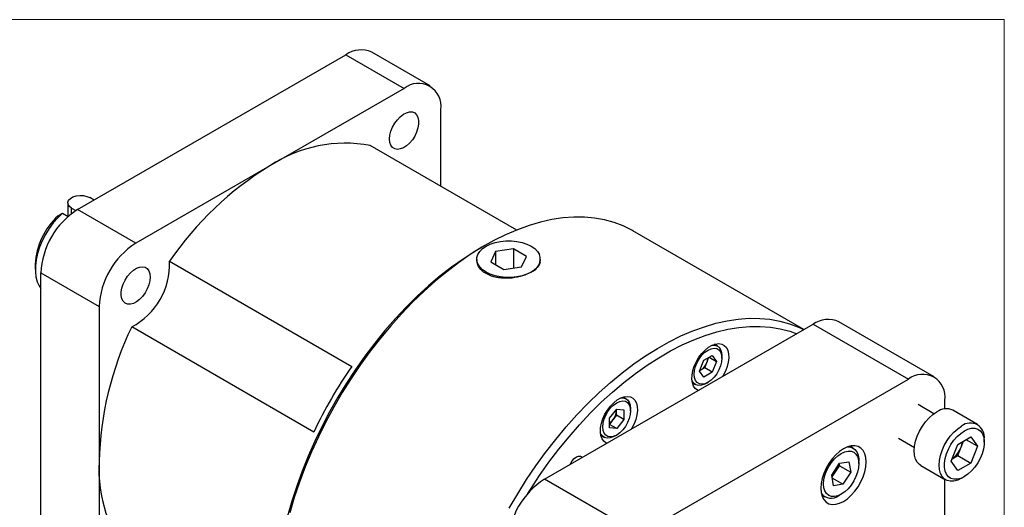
# Model space of a CAD drawing. Header units: millimetres. Extents: x 0 to 559, y 0 to 432.
# Tile 32 of 32: x 437 to 559, y 371 to 432. Entities that reach past the tile are written whole.
import ezdxf

# ---------------------------------------------------------------- set-up
doc = ezdxf.new("R2010")
doc.units = ezdxf.units.MM
doc.header["$LTSCALE"] = 2
doc.linetypes.add('SLD-Solid', pattern=[0])

# ---------------------------------------------------------------- blocks, each defined once
blk = doc.blocks.new('Block2')
at = {"color": 7, "linetype": 'SLD-Solid', "lineweight": 18}
for p, q in [((558.8, 431.81), (0, 431.81)), ((558.8, 0.01), (558.8, 431.81))]:
    blk.add_line(p, q, dxfattribs=at)

msp = doc.modelspace()

# ---------------------------------------------------------------- linework, layer by layer
for p, q in [((443.7144, 408.1994), (477.0491, 427.4431)), ((477.0491, 427.4431), (484.28, 423.2688)), ((487.4929, 423.587), (480.262, 427.7612)), ((484.28, 423.2688), (467.6127, 413.6469)), ((488.824, 411.1151), (488.824, 420.6448)), ((498.2549, 405.6707), (480.0684, 416.1696)), ((467.6127, 413.6469), (450.9453, 404.0251)), ((445.7683, 409.3851), (445.2272, 409.6975)), ((442.5172, 409.0495), (442.5172, 407.3645)), ((442.9821, 408.4014), (443.5271, 408.0868)), ((442.9821, 407.708), (442.9821, 408.4014)), ((441.8416, 407.7545), (442.5456, 407.3481)), ((442.4176, 407.422), (442.5172, 407.4794)), ((450.9453, 404.0251), (443.7144, 408.1994)), ((533.9167, 393.3002), (512.6792, 405.5603)), ((494.3059, 403.7389), (493.7672, 403.4278)), ((495.6299, 402.9795), (495.0378, 401.7038)), ((497.8396, 403.3213), (495.6299, 402.9795)), ((495.6299, 402.9795), (495.6299, 401.362)), ((499.4572, 402.3874), (497.8396, 403.3213)), ((497.8396, 403.3213), (497.8396, 400.9531)), ((498.8651, 401.1118), (499.4572, 402.3874)), ((438.474, 401.4121), (438.474, 400.79)), ((455.1569, 401.7885), (477.7844, 388.726)), ((493.2854, 402.0174), (493.2873, 401.9279)), ((495.0378, 401.7038), (496.6554, 400.77)), ((496.6554, 400.77), (498.8651, 401.1118)), ((501.175, 401.6841), (501.2078, 401.9728)), ((501.2086, 401.9728), (501.2096, 402.0174)), ((439.1704, 400.3289), (446.4013, 396.1546)), ((439.1704, 361.8352), (439.1704, 400.3289)), ((446.4013, 396.1546), (446.4013, 376.9078)), ((501.7201, 374.7134), (535.0548, 393.9572)), ((535.0548, 393.9572), (546.8908, 387.1244)), ((550.1036, 387.4425), (538.2676, 394.2753)), ((473.071, 380.5622), (450.4436, 393.6247)), ((523.1776, 391.2518), (522.8065, 391.4661)), ((521.4923, 389.4912), (522.5374, 390.0946)), ((522.5374, 390.0946), (523.06, 389.3511)), ((520.9698, 388.1444), (521.4923, 389.4912)), ((521.6182, 388.5349), (521.8795, 389.2083)), ((521.8795, 389.2083), (522.1327, 389.8609)), ((522.1547, 389.8736), (523.06, 389.3511)), ((523.06, 389.3511), (522.5374, 388.0042)), ((523.7473, 389.7478), (523.7473, 389.9927)), ((521.4923, 387.4009), (520.9698, 388.1444)), ((521.0956, 388.2332), (520.9778, 388.1652)), ((520.982, 388.1759), (521.0956, 388.2332)), ((521.6182, 388.5349), (521.0956, 388.2332)), ((522.5374, 388.0042), (521.4923, 387.4009)), ((522.5374, 388.0042), (521.6182, 388.5349)), ((513.556, 367.8807), (546.8908, 387.1244)), ((520.0567, 386.7028), (520.4279, 386.4886)), ((521.8031, 386.6249), (522.0152, 386.7474)), ((511.8308, 384.7015), (511.4597, 384.9157)), ((550.0612, 382.8363), (548.0986, 383.9693)), ((551.4348, 383.4428), (551.4348, 384.5003)), ((509.763, 382.2783), (510.6681, 383.4042)), ((510.6539, 383.2505), (510.6468, 383.3777)), ((510.6539, 383.2505), (510.6539, 383.3866)), ((510.6539, 382.6471), (510.6539, 383.2505)), ((510.6681, 383.4042), (511.5732, 383.3233)), ((511.5732, 383.3233), (511.5732, 382.1164)), ((512.4005, 383.1975), (512.4005, 383.4424)), ((555.4858, 381.5011), (552.4146, 383.2741)), ((509.763, 381.0714), (509.763, 382.2783)), ((510.2014, 382.0841), (509.763, 381.5388)), ((510.6681, 380.9905), (509.763, 381.513)), ((510.6539, 382.6471), (510.2014, 382.0841)), ((511.5732, 382.1164), (510.6539, 382.6471)), ((511.5732, 382.1164), (510.6681, 380.9905)), ((510.6681, 380.9905), (509.763, 381.0714)), ((508.7099, 380.1524), (509.0811, 379.9382)), ((510.4563, 380.0745), (510.6684, 380.197)), ((545.6858, 379.7898), (547.6484, 378.6568)), ((553.0325, 379.02), (554.6532, 379.9556)), ((553.442, 378.6915), (553.7245, 379.4195)), ((555.4636, 378.8026), (554.0598, 379.613)), ((554.6532, 379.9556), (555.4636, 378.8026)), ((556.308, 379.29), (556.308, 379.684)), ((540.0233, 378.5723), (539.6207, 378.8048)), ((552.2221, 376.9313), (553.0325, 379.02)), ((553.0368, 377.6471), (553.442, 378.6915)), ((555.4636, 378.8026), (554.6532, 376.714)), ((446.4013, 376.9078), (446.4013, 357.6609)), ((537.3784, 375.1938), (538.3393, 376.6785)), ((538.2841, 376.5933), (538.32, 376.3783)), ((538.3393, 376.6785), (539.5172, 376.8626)), ((539.5172, 376.8626), (539.7342, 375.5619)), ((540.7483, 376.6433), (540.7483, 376.9699)), ((553.0325, 375.7783), (552.2221, 376.9313)), ((552.3448, 377.2477), (553.0368, 377.6471)), ((554.6532, 376.714), (553.0325, 375.7783)), ((553.0368, 377.6471), (554.6532, 376.714)), ((537.4143, 374.9789), (537.8395, 375.636)), ((537.8395, 375.636), (538.32, 376.3783)), ((538.32, 376.3783), (539.7342, 375.5619)), ((539.7342, 375.5619), (538.7733, 374.0773)), ((548.4462, 376.3998), (551.5174, 374.6269)), ((513.556, 367.8807), (501.7201, 374.7134)), ((537.5954, 373.8932), (537.3784, 375.1938)), ((538.7733, 374.0773), (537.4359, 374.8493)), ((551.4348, 346.0066), (551.4348, 374.6746)), ((553.5021, 374.8236), (553.8433, 375.0206)), ((538.7733, 374.0773), (537.5954, 373.8932)), ((536.121, 372.7424), (536.5236, 372.51)), ((538.2739, 372.6835), (538.5567, 372.8468))]:
    msp.add_line(p, q)
at = {"flags": 128}
for points in [[(482.4764, 416.9819), (482.5186, 417.4544), (482.6432, 417.9535), (482.8444, 418.4558), (483.1129, 418.938), (483.4359, 419.3775), (483.7985, 419.7536), (484.1837, 420.0489), (484.5734, 420.2495), (484.9495, 420.346), (485.2944, 420.334), (485.5919, 420.2139), (485.8281, 419.9914), (485.992, 419.677), (486.0759, 419.2852), (486.0759, 418.8345), (485.992, 418.3459), (485.8281, 417.8422), (485.5919, 417.347), (485.2944, 416.8835), (484.9495, 416.4733), (484.5734, 416.1356), (484.1837, 415.8862), (483.7985, 415.7368), (483.4359, 415.6943), (483.1129, 415.7607), (482.8444, 415.933), (482.6432, 416.203), (482.5186, 416.5582), (482.4764, 416.9819)], [(442.9821, 408.4014), (442.7113, 408.6103), (442.5534, 408.8547), (442.5212, 409.1148), (442.6172, 409.3697), (442.8338, 409.5987), (443.1533, 409.7831), (443.5499, 409.9081), (443.9914, 409.9636), (444.4421, 409.945), (444.8655, 409.8538), (445.2272, 409.6975)], [(441.8416, 407.7545), (441.256, 407.1912), (440.7027, 406.556), (440.1921, 405.8608), (439.7339, 405.1188), (439.3368, 404.344), (439.0081, 403.551), (438.7542, 402.7548), (438.5799, 401.9704), (438.4884, 401.2127), (438.4815, 400.496), (438.5592, 399.8339), (438.7202, 399.2388), (438.9614, 398.722), (439.1704, 398.4185)], [(512.6792, 405.5603), (512.5503, 405.6337), (511.4744, 406.17), (510.3436, 406.6025), (509.1614, 406.9297), (507.9316, 407.1506), (506.6582, 407.2644), (505.3452, 407.2709), (503.9969, 407.17), (502.6176, 406.962), (501.2116, 406.6475), (499.7836, 406.2277), (498.338, 405.7038), (496.8795, 405.0775), (495.4128, 404.3508), (493.9425, 403.5261), (492.4734, 402.6059), (491.0102, 401.5933), (489.5576, 400.4915), (488.1202, 399.304), (486.7027, 398.0346), (485.3095, 396.6873), (483.9451, 395.2666), (482.6139, 393.7769), (481.3202, 392.2231), (480.0681, 390.61), (478.8617, 388.9429), (477.7047, 387.2271), (476.6009, 385.4681), (475.5538, 383.6715), (474.5668, 381.8431), (473.6431, 379.9888), (472.7856, 378.1144), (471.997, 376.226), (471.2799, 374.3297), (470.6365, 372.4315), (470.069, 370.5375)], [(500.0493, 400.4282), (499.5202, 400.1719), (498.9221, 399.9725), (498.273, 399.8361), (497.5928, 399.7669), (496.9022, 399.7669), (496.222, 399.8361), (495.5729, 399.9725), (494.9748, 400.1719), (494.4457, 400.4282), (494.0017, 400.7336), (493.6563, 401.0789), (493.4201, 401.4536), (493.3002, 401.8463), (493.3002, 402.245), (493.4201, 402.6377), (493.6563, 403.0123), (494.0017, 403.3576), (494.4457, 403.6631)], [(494.4457, 403.6631), (494.9748, 403.9194), (495.5731, 404.1188), (496.2222, 404.2552), (496.9025, 404.3244), (497.5933, 404.3243), (498.2736, 404.255), (498.9227, 404.1186), (499.5209, 403.9191), (500.05, 403.6627), (500.4939, 403.3572), (500.8391, 403.0118), (501.0752, 402.637)], [(493.7672, 403.4278), (493.0448, 402.9988), (491.5942, 402.0656), (490.1507, 401.041), (488.719, 399.9284), (487.3038, 398.7313), (485.9096, 397.4538), (484.5411, 396.0999), (483.2027, 394.6742), (481.8988, 393.1811), (480.6336, 391.6257), (479.4113, 390.0129), (478.2358, 388.3481), (477.111, 386.6367), (476.0405, 384.8842), (475.0279, 383.0963), (474.0764, 381.279), (473.1891, 379.4381), (472.369, 377.5796), (471.6186, 375.7096), (470.9406, 373.8342), (470.337, 371.9595), (469.8098, 370.0917)], [(452.7489, 399.8207), (452.7067, 399.3482), (452.5821, 398.8491), (452.3809, 398.3468), (452.1125, 397.8646), (451.7894, 397.4251), (451.4268, 397.049), (451.0416, 396.7537), (450.6519, 396.5531), (450.2758, 396.4566), (449.9309, 396.4686), (449.6335, 396.5887), (449.3973, 396.8112), (449.2334, 397.1256), (449.1495, 397.5174), (449.1495, 397.9681), (449.2334, 398.4567), (449.3973, 398.9604), (449.6335, 399.4556), (449.9309, 399.9191), (450.2758, 400.3293), (450.6519, 400.667), (451.0416, 400.9164), (451.4268, 401.0658), (451.7894, 401.1083), (452.1125, 401.0419), (452.3809, 400.8696), (452.5821, 400.5996), (452.7067, 400.2444), (452.7489, 399.8207)], [(497.3292, 371.1008), (498.3762, 372.8974), (499.48, 374.6564), (500.637, 376.3722), (501.8435, 378.0393), (503.0956, 379.6524), (504.3893, 381.2063), (505.7204, 382.696), (507.0848, 384.1167), (508.478, 385.4639), (509.8956, 386.7333), (511.333, 387.9209), (512.7856, 389.0227), (514.2488, 390.0353), (515.7179, 390.9554), (517.1881, 391.7802), (518.6548, 392.5068), (520.1133, 393.1331), (521.5589, 393.6571), (522.987, 394.0769), (524.3929, 394.3913), (525.7723, 394.5993), (527.1206, 394.7003), (528.4335, 394.6938), (529.7069, 394.5799), (530.9367, 394.3591), (532.1189, 394.0319), (533.2498, 393.5994), (533.9005, 393.2908)], [(499.6479, 372.9398), (499.964, 373.4439), (501.0888, 375.1554), (502.2643, 376.8202), (503.4866, 378.4329), (504.7518, 379.9884), (506.0557, 381.4814), (507.3941, 382.9072), (508.7626, 384.2611), (510.1567, 385.5386), (511.572, 386.7356), (513.0037, 387.8482), (514.4472, 388.8728), (515.8978, 389.806), (517.3508, 390.6448), (518.8014, 391.3865), (520.245, 392.0285), (521.6767, 392.5689), (523.0919, 393.0059), (524.486, 393.338), (525.8545, 393.5642), (527.1929, 393.6837), (528.4968, 393.6961), (529.762, 393.6014), (530.9844, 393.3999), (532.1599, 393.0923), (533.0256, 392.7857)], [(520.7791, 385.716), (520.7118, 385.7483), (520.4257, 385.9644), (520.2073, 386.2753), (520.0644, 386.6695), (520.0022, 387.133), (520.023, 387.649), (520.126, 388.1987), (520.3075, 388.7624), (520.5609, 389.3197), (520.8771, 389.8503), (521.2447, 390.3353), (521.6503, 390.7569), (522.0793, 391.1001), (522.5162, 391.3523), (522.9452, 391.5045), (523.3508, 391.5511), (523.7183, 391.4905), (524.0345, 391.3249), (524.2879, 391.0602), (524.4694, 390.7061), (524.5724, 390.2753), (524.5932, 389.7833), (524.531, 389.2481), (524.3881, 388.6888), (524.1697, 388.1258), (523.8836, 387.5793), (523.8163, 387.4693)], [(522.5692, 391.3764), (522.775, 391.3761), (523.1039, 391.29), (523.3759, 391.0982), (523.5792, 390.809), (523.7048, 390.4351), (523.7473, 389.9927)], [(520.2825, 387.7476), (520.3259, 388.2179), (520.454, 388.7147), (520.6604, 389.2131), (520.9347, 389.6882), (521.2632, 390.1162), (521.6294, 390.4756), (522.0149, 390.7483), (522.4004, 390.9206), (522.7665, 390.9841), (523.095, 390.9354), (523.3693, 390.7769), (523.5757, 390.5168), (523.7039, 390.1679), (523.7473, 389.7478), (523.7039, 389.2776), (523.5757, 388.7808), (523.3693, 388.2823), (523.095, 387.8072), (522.7665, 387.3792), (522.4004, 387.0199), (522.0149, 386.7472), (521.6294, 386.5748), (521.2632, 386.5114), (520.9347, 386.5601), (520.6604, 386.7185), (520.454, 386.9787), (520.3259, 387.3275), (520.2825, 387.7476)], [(521.8031, 386.6249), (521.5995, 386.5197), (521.2018, 386.3877), (520.8305, 386.3643), (520.5016, 386.4503), (520.2296, 386.6422), (520.0263, 386.9314), (520.0158, 386.9531)], [(509.4323, 379.1656), (509.3651, 379.198), (509.079, 379.4141), (508.8605, 379.7249), (508.7176, 380.1192), (508.6554, 380.5827), (508.6762, 381.0986), (508.7792, 381.6483), (508.9607, 382.212), (509.2141, 382.7693), (509.5303, 383.3), (509.8979, 383.7849), (510.3035, 384.2066), (510.7325, 384.5497), (511.1694, 384.8019), (511.5984, 384.9541), (512.004, 385.0007), (512.3715, 384.9402), (512.6877, 384.7746), (512.9411, 384.5099), (513.1226, 384.1557), (513.2256, 383.7249), (513.2464, 383.233), (513.1842, 382.6977), (513.0414, 382.1384), (512.8229, 381.5754), (512.5368, 381.029), (512.4695, 380.919)], [(508.9357, 381.1973), (508.9791, 381.6675), (509.1072, 382.1643), (509.3136, 382.6628), (509.5879, 383.1379), (509.9164, 383.5658), (510.2826, 383.9252), (510.6681, 384.1979), (511.0536, 384.3703), (511.4198, 384.4337), (511.7482, 384.385), (512.0225, 384.2266), (512.2289, 383.9664), (512.3571, 383.6175), (512.4005, 383.1975), (512.3571, 382.7272), (512.2289, 382.2304), (512.0225, 381.732), (511.7482, 381.2568), (511.4198, 380.8289), (511.0536, 380.4695), (510.6681, 380.1968), (510.2826, 380.0245), (509.9164, 379.961), (509.5879, 380.0097), (509.3136, 380.1681), (509.1072, 380.4283), (508.9791, 380.7772), (508.9357, 381.1973)], [(511.2224, 384.826), (511.4282, 384.8258), (511.7571, 384.7397), (512.0291, 384.5479), (512.2324, 384.2587), (512.358, 383.8847), (512.4005, 383.4424)], [(548.4462, 376.3998), (548.2806, 376.5129), (548, 376.8136), (547.7933, 377.2063), (547.6667, 377.6788), (547.624, 378.2169), (547.6667, 378.8043), (547.7933, 379.423), (548, 380.0543), (548.2806, 380.679), (548.6265, 381.2781), (549.0272, 381.8334), (549.4706, 382.3281), (549.9431, 382.7471), (550.4304, 383.0776)], [(510.4563, 380.0745), (510.2527, 379.9693), (509.8551, 379.8374), (509.4837, 379.8139), (509.1548, 379.9), (508.8828, 380.0918), (508.6795, 380.381), (508.669, 380.4028)], [(553.5021, 374.8236), (553.5016, 374.8233), (553.0143, 374.5913), (552.5418, 374.4647), (552.0985, 374.4475), (551.6977, 374.5402), (551.3518, 374.7399), (551.0713, 375.0407), (550.8645, 375.4333), (550.7379, 375.9058), (550.6953, 376.4439), (550.7379, 377.0313), (550.8645, 377.65), (551.0713, 378.2813), (551.3518, 378.906), (551.6977, 379.5051), (552.0985, 380.0604), (552.5418, 380.5551), (553.0143, 380.9741), (553.5016, 381.3046), (553.5016, 381.3046)], [(553.8429, 380.7136), (554.2958, 380.9266), (554.7334, 381.0354), (555.1406, 381.0363), (555.5036, 380.9293), (555.81, 380.7181), (556.0495, 380.4097), (556.2138, 380.0147), (556.2974, 379.5466), (556.2974, 379.0213), (556.2138, 378.4567), (556.0495, 377.872), (555.81, 377.2872), (555.5036, 376.722), (555.1406, 376.1959), (554.7334, 375.7267), (554.2958, 375.3304), (553.8429, 375.0204), (553.3899, 374.8074), (552.9524, 374.6986), (552.5452, 374.6976), (552.1822, 374.8046), (551.8757, 375.0159), (551.6362, 375.3243), (551.4719, 375.7192), (551.3883, 376.1873), (551.3883, 376.7126), (551.4719, 377.2773), (551.6362, 377.8619), (551.8757, 378.4468), (552.1822, 379.0119), (552.5452, 379.5381), (552.9524, 380.0073), (553.3899, 380.4036), (553.8429, 380.7136)], [(541.6676, 376.8474), (541.6246, 377.3898), (541.497, 377.866), (541.2886, 378.2617), (541.0058, 378.5649), (540.6572, 378.7662), (540.2534, 378.8596), (539.8065, 378.8422), (539.3303, 378.7147), (538.8391, 378.4808), (538.348, 378.1476), (537.8718, 377.7253), (537.4249, 377.2268), (537.0211, 376.6671), (536.6724, 376.0632), (536.3897, 375.4336), (536.1813, 374.7973), (536.0537, 374.1738), (536.0107, 373.5818), (536.0537, 373.0394), (536.1813, 372.5632), (536.3897, 372.1675), (536.6724, 371.8643), (537.0211, 371.663), (537.4249, 371.5696), (537.8718, 371.587), (538.348, 371.7145), (538.8391, 371.9484), (539.3303, 372.2816), (539.8065, 372.7039), (540.2534, 373.2024), (540.6572, 373.7621), (541.0058, 374.366), (541.2886, 374.9956), (541.497, 375.6319), (541.6246, 376.2554), (541.6676, 376.8474)], [(536.3643, 374.1125), (536.4064, 374.6306), (536.5311, 375.1775), (536.7337, 375.732), (537.0063, 376.273), (537.3385, 376.7795), (537.7174, 377.2322), (538.1287, 377.6137), (538.5563, 377.9092), (538.9839, 378.1074), (539.3952, 378.2007), (539.7741, 378.1856), (540.1063, 378.0626), (540.3789, 377.8364), (540.5815, 377.5157), (540.7062, 377.1128), (540.7483, 376.6433), (540.7062, 376.1252), (540.5815, 375.5783), (540.3789, 375.0238), (540.1063, 374.4828), (539.7741, 373.9762), (539.3952, 373.5236), (538.9839, 373.1421), (538.5563, 372.8466), (538.1287, 372.6484), (537.7174, 372.555), (537.3385, 372.5702), (537.0063, 372.6932), (536.7337, 372.9194), (536.5311, 373.2401), (536.4064, 373.6429), (536.3643, 374.1125)], [(539.3901, 378.7363), (539.5763, 378.7231), (539.9408, 378.6157), (540.2485, 378.4036), (540.4889, 378.094), (540.6539, 377.6974), (540.7378, 377.2275), (540.7483, 376.9699)], [(504.9213, 376.5615), (504.9533, 376.6344), (505.1489, 376.9731), (505.3953, 377.2604), (505.6684, 377.468), (505.9415, 377.5757), (506.1879, 377.573), (506.3835, 377.4601), (506.4155, 377.424)]]:
    msp.add_lwpolyline(points, dxfattribs=at)
for centre, radius, start, end in [((478.9281, 424.8497), 3.2026, 65.38656, 125.923899), ((486.0411, 421.0721), 2.8155, 351.270157, 128.719092), ((476.9591, 399.5102), 16.947, 79.427961, 123.470442), ((488.9138, 378.8021), 40.84, 121.43806, 145.747463), ((447.1528, 400.9957), 8.6887, 132.320792, 177.252645), ((448.9978, 399.902), 9.8367, 122.487346, 177.512654), ((456.2287, 395.7277), 9.8367, 122.487346, 177.512654), ((499.4269, 402.0617), 1.7481, 290.859931, 18.481842), ((446.2886, 401.4661), 8.8742, 297.917975, 2.082025), ((536.9338, 391.3637), 3.2026, 65.386448, 125.923973), ((487.2345, 375.8812), 40.8461, 154.252914, 178.559847), ((520.0361, 389.8875), 1.9645, 302.637971, 339.772886), ((520.3251, 389.836), 1.6763, 338.011563, 358.247044), ((520.0176, 358.9001), 51.7033, 144.76956, 155.23044), ((548.6518, 384.9276), 2.8155, 351.271037, 128.718201), ((508.6914, 383.341), 1.9647, 320.227928, 357.360713), ((551.5868, 381.5165), 1.9428, 64.78089, 126.529568), ((508.8808, 383.1163), 1.6761, 301.757647, 321.988181), ((554.5885, 379.9467), 1.7394, 351.315058, 128.67419), ((550.8486, 379.7168), 2.7888, 338.427079, 352.5577), ((550.5261, 379.7783), 3.1118, 305.832929, 339.556886), ((463.3217, 375.881), 16.9515, 176.527434, 220.562083), ((535.8502, 376.9039), 2.359, 310.78349, 327.48849), ((535.7479, 377.006), 2.5004, 326.77611, 346.827689), ((507.0034, 366.4161), 9.8366, 122.48711, 177.512882), ((537.3066, 373.8647), 1.5266, 215.579699, 309.298384)]:
    msp.add_arc(centre, radius, start, end)
for points in [[(441.3028, 407.42), (441.4819, 407.5323), (441.6616, 407.6437), (441.8416, 407.7545)], [(501.059, 402.631), (501.0676, 402.626), (501.0762, 402.6209), (501.0848, 402.6158)]]:
    msp.add_open_spline(points, degree=3)
for points, knots in [([(500.0493, 400.4282), (499.7051, 400.261), (499.0165, 399.9267), (497.7026, 399.6664), (496.5803, 399.6486), (495.7301, 399.7733), (494.9367, 399.9855), (494.0916, 400.414), (493.6122, 400.9466), (493.346, 401.4568), (493.3373, 401.7249), (493.3306, 401.9308)], [0, 0, 0, 0, 0.1430952, 0.28616851, 0.42982798, 0.50215292, 0.57447614, 0.71817072, 0.8613239, 0.89346524, 1, 1, 1, 1]), ([(501.175, 401.6841), (501.1188, 401.453), (500.9945, 401.2316), (500.6098, 400.8032), (500.3583, 400.6065), (500.0493, 400.4282)], [0, 0, 0, 0, 0.5, 0.5, 1, 1, 1, 1])]:
    msp.add_open_spline(points, degree=3, knots=knots)

# ---------------------------------------------------------------- block references
at = {"color": 7, "linetype": 'Continuous'}
msp.add_blockref('Block2', (0, 0), dxfattribs=at)

doc.saveas('drawing.dxf')
